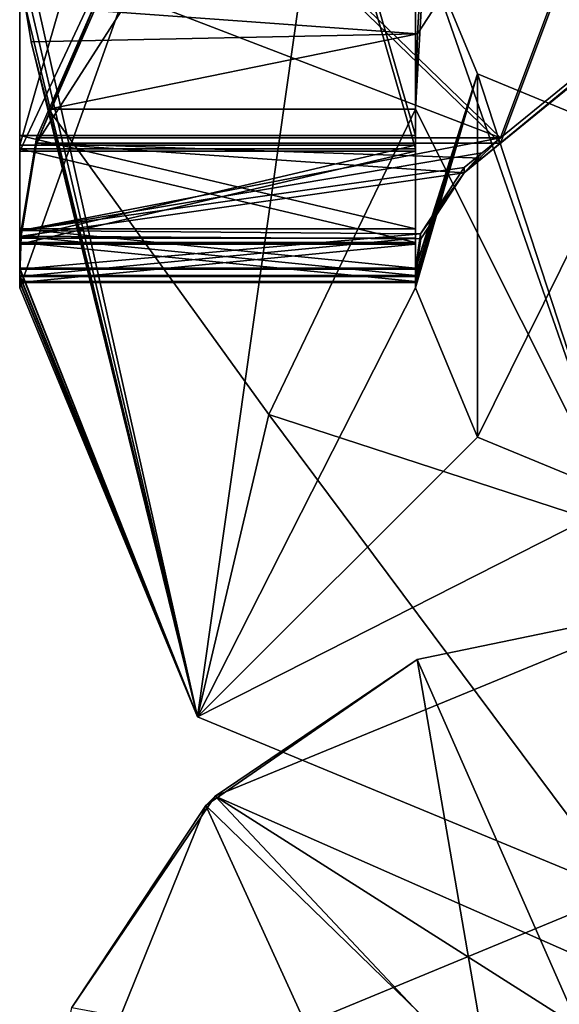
# Model space of a CAD drawing. Header units: millimetres. Extents: x -253 to 253, y -26 to 186.
# Tile 65 of 86: x 229.5 to 231.54, y -5.51 to -1.78. Entities that reach past the tile are written whole.
import ezdxf

# ---------------------------------------------------------------- set-up
doc = ezdxf.new("R2010")
doc.units = ezdxf.units.MM
doc.header["$LTSCALE"] = 52.148148
for name, color, linetype in [('1078', 7, 'CONTINUOUS'), ('1118', 7, 'CONTINUOUS'), ('1119', 7, 'CONTINUOUS'), ('715', 7, 'CONTINUOUS'), ('717', 7, 'CONTINUOUS'), ('720', 7, 'CONTINUOUS'), ('873', 7, 'CONTINUOUS'), ('874', 7, 'CONTINUOUS'), ('876', 7, 'CONTINUOUS'), ('877', 7, 'CONTINUOUS'), ('878', 7, 'CONTINUOUS'), ('879', 7, 'CONTINUOUS'), ('884', 7, 'CONTINUOUS'), ('885', 7, 'CONTINUOUS'), ('886', 7, 'CONTINUOUS'), ('887', 7, 'CONTINUOUS'), ('890', 7, 'CONTINUOUS'), ('891', 7, 'CONTINUOUS'), ('904', 7, 'CONTINUOUS'), ('905', 7, 'CONTINUOUS'), ('906', 7, 'CONTINUOUS'), ('908', 7, 'CONTINUOUS'), ('910', 7, 'CONTINUOUS'), ('911', 7, 'CONTINUOUS'), ('912', 7, 'CONTINUOUS'), ('913', 7, 'CONTINUOUS'), ('914', 7, 'CONTINUOUS'), ('915', 7, 'CONTINUOUS'), ('916', 7, 'CONTINUOUS'), ('918', 7, 'CONTINUOUS'), ('919', 7, 'CONTINUOUS'), ('923', 7, 'CONTINUOUS'), ('924', 7, 'CONTINUOUS'), ('925', 7, 'CONTINUOUS'), ('926', 7, 'CONTINUOUS'), ('927', 7, 'CONTINUOUS')]:
    doc.layers.add(name, color=color, linetype=linetype)

msp = doc.modelspace()

# ---------------------------------------------------------------- linework, layer by layer
at = {"layer": '1078', "linetype": 'Continuous'}
for points in [[(232, -5.5, -19.16), (232, -4, -19.16), (230.2406, -4.7239, -19.2057), (232, -5.5, -19.16)], [(229.6978, -5.5254, -19.2102), (231.2685, -5.8181, -19.2078), (230.2406, -4.7239, -19.2057), (229.6978, -5.5254, -19.2102)], [(231.5952, -5.5856, -19.1804), (232, -5.5, -19.16), (230.2406, -4.7239, -19.2057), (231.5952, -5.5856, -19.1804)], [(231.2685, -5.8181, -19.2078), (231.5952, -5.5856, -19.1804), (230.2406, -4.7239, -19.2057), (231.2685, -5.8181, -19.2078)]]:
    msp.add_3dface(points, dxfattribs=at)
at = {"layer": '1118', "linetype": 'Continuous'}
for points in [[(232, -4, -88.84), (231.6091, -5.5796, -88.8207), (231.0057, -4.2062, -88.8202), (232, -4, -88.84)], [(231.0057, -4.2062, -88.8202), (231.2812, -5.8048, -88.7931), (230.2056, -4.7593, -88.7932), (231.0057, -4.2062, -88.8202)], [(231.6091, -5.5796, -88.8207), (231.2812, -5.8048, -88.7931), (231.0057, -4.2062, -88.8202), (231.6091, -5.5796, -88.8207)], [(231, -6.5, -88.8501), (229.5, -6.5, -88.8501), (230.2056, -4.7593, -88.7932), (231, -6.5, -88.8501)], [(231.2812, -5.8048, -88.7931), (231, -6.5, -88.8501), (230.2056, -4.7593, -88.7932), (231.2812, -5.8048, -88.7931)]]:
    msp.add_3dface(points, dxfattribs=at)
at = {"layer": '1119', "linetype": 'Continuous'}
for points in [[(230.2406, -4.7239, -19.2057), (232, -4, -19.16), (231.0057, -4.2062, -88.8202), (230.2406, -4.7239, -19.2057)], [(232, -4, -19.16), (232, -4, -88.84), (231.0057, -4.2062, -88.8202), (232, -4, -19.16)], [(230.2406, -4.7239, -19.2057), (231.0057, -4.2062, -88.8202), (230.2056, -4.7593, -88.7932), (230.2406, -4.7239, -19.2057)], [(229.6978, -5.5254, -19.2102), (230.2406, -4.7239, -19.2057), (230.2056, -4.7593, -88.7932), (229.6978, -5.5254, -19.2102)], [(229.5, -6.5, -88.8501), (229.6978, -5.5254, -19.2102), (230.2056, -4.7593, -88.7932), (229.5, -6.5, -88.8501)]]:
    msp.add_3dface(points, dxfattribs=at)
at = {"layer": '715', "linetype": 'Continuous'}
msp.add_3dface([(230.2322, -5.7322, -269), (232, -6.5, -269), (232, -5, -269), (230.2322, -5.7322, -269)], dxfattribs=at)
at = {"layer": '717', "linetype": 'Continuous'}
for points in [[(230.2322, -5.7322, -335), (232, -5, -335), (231, -7.5, -335), (230.2322, -5.7322, -335)], [(231, -7.5, -335), (232, -5, -335), (231.2929, -6.7929, -335), (231, -7.5, -335)], [(231.2929, -6.7929, -335), (232, -5, -335), (232, -6.5, -335), (231.2929, -6.7929, -335)]]:
    msp.add_3dface(points, dxfattribs=at)
at = {"layer": '720', "linetype": 'Continuous'}
for points in [[(230.2322, -5.7322, -269), (232, -5, -269), (230.2322, -5.7322, -335), (230.2322, -5.7322, -269)], [(232, -5, -269), (232, -5, -335), (230.2322, -5.7322, -335), (232, -5, -269)]]:
    msp.add_3dface(points, dxfattribs=at)
at = {"layer": '873', "linetype": 'Continuous'}
for points in [[(231, -1.4195, -19.8004), (231.2929, 3, -19.1112), (231, -2.1195, -19.7975), (231, -1.4195, -19.8004)], [(231, -2.1195, -19.7975), (231.2929, 3, -19.1112), (231.0071, -1.8343, -19.6796), (231, -2.1195, -19.7975)], [(231.0071, -1.8343, -19.6796), (231.2929, 3, -19.1112), (231.0835, -1.7179, -19.3992), (231.0071, -1.8343, -19.6796)]]:
    msp.add_3dface(points, dxfattribs=at)
at = {"layer": '874', "linetype": 'Continuous'}
for points in [[(231, 3, -19.8183), (231, -1.4195, -19.8004), (231, -2.7215, -340.2977), (231, 3, -19.8183)], [(231, 2.9805, -339.8209), (231, 3, -19.8183), (231, -2.2195, -339.7998), (231, 2.9805, -339.8209)], [(231, -2.2195, -339.7998), (231, 3, -19.8183), (231, -2.5736, -339.9448), (231, -2.2195, -339.7998)], [(231, -2.5736, -339.9448), (231, 3, -19.8183), (231, -2.7215, -340.2977), (231, -2.5736, -339.9448)]]:
    msp.add_3dface(points, dxfattribs=at)
at = {"layer": '876', "linetype": 'Continuous'}
for points in [[(229.5, -1.4195, -19.8004), (229.5, 2.9805, -339.8209), (229.5, -2.2195, -339.7998), (229.5, -1.4195, -19.8004)], [(229.5, -2.7215, -340.2977), (229.5, -1.4195, -19.8004), (229.5, -2.5736, -339.9448), (229.5, -2.7215, -340.2977)], [(229.5, -2.5736, -339.9448), (229.5, -1.4195, -19.8004), (229.5, -2.2195, -339.7998), (229.5, -2.5736, -339.9448)]]:
    msp.add_3dface(points, dxfattribs=at)
at = {"layer": '877', "linetype": 'Continuous'}
for points in [[(229.5052, -1.5733, -19.6387), (229.5, -1.4195, -19.8004), (230.1737, -4.423, -358.791), (229.5052, -1.5733, -19.6387)], [(229.5, -1.4195, -19.8004), (229.5, -2.7215, -340.2977), (230.1737, -4.423, -358.791), (229.5, -1.4195, -19.8004)], [(229.5207, -1.7261, -19.4781), (229.5052, -1.5733, -19.6387), (230.1737, -4.423, -358.791), (229.5207, -1.7261, -19.4781)], [(229.5207, -1.7261, -19.4781), (230.1737, -4.423, -358.791), (229.5435, -1.8643, -19.7069), (229.5207, -1.7261, -19.4781)], [(229.5435, -1.8643, -19.7069), (230.1737, -4.423, -358.791), (229.6091, -2.1195, -19.7975), (229.5435, -1.8643, -19.7069)], [(229.6091, -2.1195, -19.7975), (230.1737, -4.423, -358.791), (230.4435, -3.2769, -19.7928), (229.6091, -2.1195, -19.7975)], [(230.1737, -4.423, -358.791), (229.5, -2.7215, -340.2977), (229.5, -2.7256, -341.2977), (230.1737, -4.423, -358.791)], [(229.5, -2.7499, -347.2977), (230.1737, -4.423, -358.791), (229.5, -2.7256, -341.2977), (229.5, -2.7499, -347.2977)], [(229.5, -2.754, -348.2977), (230.1737, -4.423, -358.791), (229.5, -2.7499, -347.2977), (229.5, -2.754, -348.2977)], [(229.5, -2.7723, -352.7976), (230.1737, -4.423, -358.791), (229.5, -2.754, -348.2977), (229.5, -2.7723, -352.7976)], [(229.5, -2.7763, -353.7976), (230.1737, -4.423, -358.791), (229.5, -2.7723, -352.7976), (229.5, -2.7763, -353.7976)], [(229.5, -2.7967, -358.7976), (230.1737, -4.423, -358.791), (229.5, -2.7763, -353.7976), (229.5, -2.7967, -358.7976)], [(230.1737, -4.423, -358.791), (231.8, -5.0966, -358.7882), (230.4435, -3.2769, -19.7928), (230.1737, -4.423, -358.791)], [(231.8, -5.0966, -358.7882), (231.8, -3.7195, -19.791), (230.4435, -3.2769, -19.7928), (231.8, -5.0966, -358.7882)]]:
    msp.add_3dface(points, dxfattribs=at)
at = {"layer": '878', "linetype": 'Continuous'}
for points in [[(231.8, -3.7195, -19.791), (231, -1.4195, -19.8004), (231, -2.1195, -19.7975), (231.8, -3.7195, -19.791)], [(231, -1.4195, -19.8004), (231.8, -3.7195, -19.791), (231.2343, -1.9852, -19.7981), (231, -1.4195, -19.8004)], [(231.2343, -1.9852, -19.7981), (231.8, -3.7195, -19.791), (231.8, -2.2195, -19.7971), (231.2343, -1.9852, -19.7981)], [(231, -2.1195, -19.7975), (229.6091, -2.1195, -19.7975), (230.4435, -3.2769, -19.7928), (231, -2.1195, -19.7975)], [(231.8, -3.7195, -19.791), (231, -2.1195, -19.7975), (230.4435, -3.2769, -19.7928), (231.8, -3.7195, -19.791)]]:
    msp.add_3dface(points, dxfattribs=at)
at = {"layer": '879', "linetype": 'Continuous'}
for points in [[(229.5207, -1.7261, -19.4781), (231.0071, -1.8343, -19.6796), (231.0835, -1.7179, -19.3992), (229.5207, -1.7261, -19.4781)], [(231.0071, -1.8343, -19.6796), (229.5207, -1.7261, -19.4781), (229.5435, -1.8643, -19.7069), (231.0071, -1.8343, -19.6796)], [(231.0071, -1.8343, -19.6796), (229.5435, -1.8643, -19.7069), (229.6091, -2.1195, -19.7975), (231.0071, -1.8343, -19.6796)], [(231, -2.1195, -19.7975), (231.0071, -1.8343, -19.6796), (229.6091, -2.1195, -19.7975), (231, -2.1195, -19.7975)]]:
    msp.add_3dface(points, dxfattribs=at)
at = {"layer": '884', "linetype": 'Continuous'}
for points in [[(231, -2.7215, -340.2977), (231, -1.4195, -19.8004), (231.2343, -1.9852, -19.7981), (231, -2.7215, -340.2977)], [(231, -2.7215, -340.2977), (231.2343, -1.9852, -19.7981), (231, -2.7256, -341.2977), (231, -2.7215, -340.2977)], [(231, -2.7763, -353.7976), (231.2343, -1.9852, -19.7981), (231, -2.7967, -358.7976), (231, -2.7763, -353.7976)], [(231.2343, -1.9852, -19.7981), (231, -2.7763, -353.7976), (231, -2.7723, -352.7976), (231.2343, -1.9852, -19.7981)], [(231, -2.7967, -358.7976), (231.2343, -1.9852, -19.7981), (231.2343, -3.3623, -358.7953), (231, -2.7967, -358.7976)], [(231, -2.7256, -341.2977), (231.2343, -1.9852, -19.7981), (231, -2.7499, -347.2977), (231, -2.7256, -341.2977)], [(231, -2.7499, -347.2977), (231.2343, -1.9852, -19.7981), (231, -2.754, -348.2977), (231, -2.7499, -347.2977)], [(231, -2.754, -348.2977), (231.2343, -1.9852, -19.7981), (231, -2.7723, -352.7976), (231, -2.754, -348.2977)], [(231.2343, -1.9852, -19.7981), (231.8, -2.2195, -19.7971), (231.2343, -3.3623, -358.7953), (231.2343, -1.9852, -19.7981)], [(231.2343, -3.3623, -358.7953), (231.8, -2.2195, -19.7971), (231.8, -3.5966, -358.7943), (231.2343, -3.3623, -358.7953)]]:
    msp.add_3dface(points, dxfattribs=at)
at = {"layer": '885', "linetype": 'Continuous'}
for points in [[(231, 1.2745, -354.4606), (231, -2.7967, -358.7976), (231, 1.4196, -354.8147), (231, 1.2745, -354.4606)], [(231, 1.4196, -354.8147), (231, -2.7967, -358.7976), (231, 1.4033, -358.8146), (231, 1.4196, -354.8147)], [(231, 0.9216, -354.3127), (231, -2.7967, -358.7976), (231, 1.2745, -354.4606), (231, 0.9216, -354.3127)], [(231, -2.2784, -354.2997), (231, -2.7967, -358.7976), (231, 0.9216, -354.3127), (231, -2.2784, -354.2997)], [(231, -2.6313, -354.1518), (231, -2.7967, -358.7976), (231, -2.2784, -354.2997), (231, -2.6313, -354.1518)], [(231, -2.7763, -353.7976), (231, -2.7967, -358.7976), (231, -2.6313, -354.1518), (231, -2.7763, -353.7976)]]:
    msp.add_3dface(points, dxfattribs=at)
at = {"layer": '886', "linetype": 'Continuous'}
for points in [[(231, -2.6313, -354.1518), (231, -2.2784, -354.2997), (229.5, -2.6313, -354.1518), (231, -2.6313, -354.1518)], [(231, -2.2784, -354.2997), (229.5, -2.2784, -354.2997), (229.5, -2.6313, -354.1518), (231, -2.2784, -354.2997)], [(229.5, -2.7763, -353.7976), (231, -2.7763, -353.7976), (231, -2.6313, -354.1518), (229.5, -2.7763, -353.7976)], [(229.5, -2.7763, -353.7976), (231, -2.6313, -354.1518), (229.5, -2.6313, -354.1518), (229.5, -2.7763, -353.7976)]]:
    msp.add_3dface(points, dxfattribs=at)
at = {"layer": '887', "linetype": 'Continuous'}
for points in [[(229.5, 1.4033, -358.8146), (229.5, -2.2784, -354.2997), (229.5, 1.4196, -354.8147), (229.5, 1.4033, -358.8146)], [(229.5, 1.4196, -354.8147), (229.5, -2.2784, -354.2997), (229.5, 1.2745, -354.4606), (229.5, 1.4196, -354.8147)], [(229.5, -2.7967, -358.7976), (229.5, -2.6313, -354.1518), (229.5, 1.4033, -358.8146), (229.5, -2.7967, -358.7976)], [(229.5, -2.6313, -354.1518), (229.5, -2.2784, -354.2997), (229.5, 1.4033, -358.8146), (229.5, -2.6313, -354.1518)], [(229.5, 1.2745, -354.4606), (229.5, -2.2784, -354.2997), (229.5, 0.9216, -354.3127), (229.5, 1.2745, -354.4606)], [(229.5, -2.7967, -358.7976), (229.5, -2.7763, -353.7976), (229.5, -2.6313, -354.1518), (229.5, -2.7967, -358.7976)]]:
    msp.add_3dface(points, dxfattribs=at)
at = {"layer": '890', "linetype": 'Continuous'}
for points in [[(231, -2.2784, -354.2997), (231, 0.9216, -354.3127), (229.5, -2.2784, -354.2997), (231, -2.2784, -354.2997)], [(229.5, -2.2784, -354.2997), (231, 0.9216, -354.3127), (229.5, 0.9216, -354.3127), (229.5, -2.2784, -354.2997)]]:
    msp.add_3dface(points, dxfattribs=at)
at = {"layer": '891', "linetype": 'Continuous'}
for points in [[(230.1737, -4.423, -358.791), (229.5, -2.7967, -358.7976), (231, 1.4033, -358.8146), (230.1737, -4.423, -358.791)], [(231, 1.4033, -358.8146), (229.5, -2.7967, -358.7976), (229.5, 1.4033, -358.8146), (231, 1.4033, -358.8146)], [(231, -2.7967, -358.7976), (230.1737, -4.423, -358.791), (231, 1.4033, -358.8146), (231, -2.7967, -358.7976)], [(230.1737, -4.423, -358.791), (231, -2.7967, -358.7976), (231.2343, -3.3623, -358.7953), (230.1737, -4.423, -358.791)], [(230.1737, -4.423, -358.791), (231.2343, -3.3623, -358.7953), (231.8, -3.5966, -358.7943), (230.1737, -4.423, -358.791)], [(231.8, -5.0966, -358.7882), (230.1737, -4.423, -358.791), (231.8, -3.5966, -358.7943), (231.8, -5.0966, -358.7882)]]:
    msp.add_3dface(points, dxfattribs=at)
at = {"layer": '904', "linetype": 'Continuous'}
for points in [[(229.5, -2.7763, -353.7976), (229.5, -2.7723, -352.7976), (231, -2.7723, -352.7976), (229.5, -2.7763, -353.7976)], [(231, -2.7763, -353.7976), (229.5, -2.7763, -353.7976), (231, -2.7723, -352.7976), (231, -2.7763, -353.7976)]]:
    msp.add_3dface(points, dxfattribs=at)
at = {"layer": '905', "linetype": 'Continuous'}
for points in [[(231, -2.2703, -352.2997), (231, -2.6244, -352.4447), (229.5, -2.2703, -352.2997), (231, -2.2703, -352.2997)], [(229.5, -2.2703, -352.2997), (231, -2.6244, -352.4447), (229.5, -2.6244, -352.4447), (229.5, -2.2703, -352.2997)], [(231, -2.7723, -352.7976), (229.5, -2.7723, -352.7976), (229.5, -2.6244, -352.4447), (231, -2.7723, -352.7976)], [(231, -2.6244, -352.4447), (231, -2.7723, -352.7976), (229.5, -2.6244, -352.4447), (231, -2.6244, -352.4447)]]:
    msp.add_3dface(points, dxfattribs=at)
at = {"layer": '906', "linetype": 'Continuous'}
for points in [[(229.5, 2.9439, -348.8208), (229.5, -2.2703, -352.2997), (229.5, -2.256, -348.7997), (229.5, 2.9439, -348.8208)], [(229.5, -2.2703, -352.2997), (229.5, 2.9439, -348.8208), (229.5, 2.9297, -352.3208), (229.5, -2.2703, -352.2997)], [(229.5, -2.2703, -352.2997), (229.5, -2.6244, -352.4447), (229.5, -2.256, -348.7997), (229.5, -2.2703, -352.2997)], [(229.5, -2.256, -348.7997), (229.5, -2.6244, -352.4447), (229.5, -2.609, -348.6518), (229.5, -2.256, -348.7997)], [(229.5, -2.7723, -352.7976), (229.5, -2.754, -348.2977), (229.5, -2.609, -348.6518), (229.5, -2.7723, -352.7976)], [(229.5, -2.6244, -352.4447), (229.5, -2.7723, -352.7976), (229.5, -2.609, -348.6518), (229.5, -2.6244, -352.4447)]]:
    msp.add_3dface(points, dxfattribs=at)
at = {"layer": '908', "linetype": 'Continuous'}
for points in [[(231, 2.9297, -352.3208), (231, 2.9439, -348.8208), (231, -2.256, -348.7997), (231, 2.9297, -352.3208)], [(231, -2.2703, -352.2997), (231, 2.9297, -352.3208), (231, -2.256, -348.7997), (231, -2.2703, -352.2997)], [(231, -2.609, -348.6518), (231, -2.2703, -352.2997), (231, -2.256, -348.7997), (231, -2.609, -348.6518)], [(231, -2.6244, -352.4447), (231, -2.2703, -352.2997), (231, -2.609, -348.6518), (231, -2.6244, -352.4447)], [(231, -2.754, -348.2977), (231, -2.6244, -352.4447), (231, -2.609, -348.6518), (231, -2.754, -348.2977)], [(231, -2.754, -348.2977), (231, -2.7723, -352.7976), (231, -2.6244, -352.4447), (231, -2.754, -348.2977)]]:
    msp.add_3dface(points, dxfattribs=at)
at = {"layer": '910', "linetype": 'Continuous'}
for points in [[(231, -2.2703, -352.2997), (229.5, -2.2703, -352.2997), (229.5, 2.9297, -352.3208), (231, -2.2703, -352.2997)], [(231, -2.2703, -352.2997), (229.5, 2.9297, -352.3208), (231, 2.9297, -352.3208), (231, -2.2703, -352.2997)]]:
    msp.add_3dface(points, dxfattribs=at)
at = {"layer": '911', "linetype": 'Continuous'}
for points in [[(229.5, -2.256, -348.7997), (229.5, -2.609, -348.6518), (231, -2.256, -348.7997), (229.5, -2.256, -348.7997)], [(229.5, -2.609, -348.6518), (231, -2.609, -348.6518), (231, -2.256, -348.7997), (229.5, -2.609, -348.6518)], [(229.5, -2.754, -348.2977), (231, -2.754, -348.2977), (231, -2.609, -348.6518), (229.5, -2.754, -348.2977)], [(229.5, -2.609, -348.6518), (229.5, -2.754, -348.2977), (231, -2.609, -348.6518), (229.5, -2.609, -348.6518)]]:
    msp.add_3dface(points, dxfattribs=at)
at = {"layer": '912', "linetype": 'Continuous'}
for points in [[(229.5, 2.9439, -348.8208), (229.5, -2.256, -348.7997), (231, 2.9439, -348.8208), (229.5, 2.9439, -348.8208)], [(231, 2.9439, -348.8208), (229.5, -2.256, -348.7997), (231, -2.256, -348.7997), (231, 2.9439, -348.8208)]]:
    msp.add_3dface(points, dxfattribs=at)
at = {"layer": '913', "linetype": 'Continuous'}
for points in [[(229.5, -2.754, -348.2977), (229.5, -2.7499, -347.2977), (231, -2.7499, -347.2977), (229.5, -2.754, -348.2977)], [(229.5, -2.754, -348.2977), (231, -2.7499, -347.2977), (231, -2.754, -348.2977), (229.5, -2.754, -348.2977)]]:
    msp.add_3dface(points, dxfattribs=at)
at = {"layer": '914', "linetype": 'Continuous'}
for points in [[(229.5054, -2.6014, -346.944), (229.5635, -2.2479, -346.7997), (231.1842, -2.3603, -346.812), (229.5054, -2.6014, -346.944)], [(231.1842, -2.3603, -346.812), (229.5635, -2.2479, -346.7997), (231.2525, -2.3047, -346.8027), (231.1842, -2.3603, -346.812)], [(231.2525, -2.3047, -346.8027), (229.5635, -2.2479, -346.7997), (231.3221, -2.2479, -346.7997), (231.2525, -2.3047, -346.8027)], [(231.0196, -2.6103, -346.9531), (229.5054, -2.6014, -346.944), (231.1842, -2.3603, -346.812), (231.0196, -2.6103, -346.9531)], [(231, -2.7499, -347.2977), (229.5, -2.7499, -347.2977), (229.5054, -2.6014, -346.944), (231, -2.7499, -347.2977)], [(231, -2.7499, -347.2977), (229.5054, -2.6014, -346.944), (231.0196, -2.6103, -346.9531), (231, -2.7499, -347.2977)]]:
    msp.add_3dface(points, dxfattribs=at)
at = {"layer": '915', "linetype": 'Continuous'}
for points in [[(229.5635, -2.2479, -346.7997), (229.5635, -2.2276, -341.7998), (229.8161, -1.6484, -341.8021), (229.5635, -2.2479, -346.7997)], [(229.8161, -1.6687, -346.8021), (229.5635, -2.2479, -346.7997), (229.8161, -1.6484, -341.8021), (229.8161, -1.6687, -346.8021)], [(229.5635, -2.2479, -346.7997), (229.5054, -2.6014, -346.944), (229.5635, -2.2276, -341.7998), (229.5635, -2.2479, -346.7997)], [(229.5635, -2.2276, -341.7998), (229.5054, -2.6014, -346.944), (229.5055, -2.5788, -341.6536), (229.5635, -2.2276, -341.7998)], [(229.5, -2.7499, -347.2977), (229.5, -2.7256, -341.2977), (229.5055, -2.5788, -341.6536), (229.5, -2.7499, -347.2977)], [(229.5054, -2.6014, -346.944), (229.5, -2.7499, -347.2977), (229.5055, -2.5788, -341.6536), (229.5054, -2.6014, -346.944)]]:
    msp.add_3dface(points, dxfattribs=at)
at = {"layer": '916', "linetype": 'Continuous'}
for points in [[(232.365, 0.5566, -341.8111), (230.2369, -1.177, -341.804), (231.3221, -2.2276, -341.7998), (232.365, 0.5566, -341.8111)], [(233.3123, -0.6064, -341.8063), (232.365, 0.5566, -341.8111), (231.3221, -2.2276, -341.7998), (233.3123, -0.6064, -341.8063)], [(230.2369, -1.177, -341.804), (229.8161, -1.6484, -341.8021), (231.3221, -2.2276, -341.7998), (230.2369, -1.177, -341.804)], [(229.8161, -1.6484, -341.8021), (229.5635, -2.2276, -341.7998), (231.3221, -2.2276, -341.7998), (229.8161, -1.6484, -341.8021)]]:
    msp.add_3dface(points, dxfattribs=at)
at = {"layer": '918', "linetype": 'Continuous'}
for points in [[(231.3221, -2.2479, -346.7997), (230.2369, -1.1973, -346.804), (232.365, 0.5363, -346.811), (231.3221, -2.2479, -346.7997)], [(231.3221, -2.2479, -346.7997), (232.365, 0.5363, -346.811), (233.3123, -0.6267, -346.8063), (231.3221, -2.2479, -346.7997)], [(231.3221, -2.2479, -346.7997), (229.5635, -2.2479, -346.7997), (230.2369, -1.1973, -346.804), (231.3221, -2.2479, -346.7997)], [(229.5635, -2.2479, -346.7997), (229.8161, -1.6687, -346.8021), (230.2369, -1.1973, -346.804), (229.5635, -2.2479, -346.7997)]]:
    msp.add_3dface(points, dxfattribs=at)
at = {"layer": '919', "linetype": 'Continuous'}
for points in [[(231.1842, -2.3603, -346.812), (233.7, -0.3089, -346.3076), (233.7, -0.2926, -342.3076), (231.1842, -2.3603, -346.812)], [(233.5864, -0.3837, -341.9537), (231.1842, -2.3603, -346.812), (233.7, -0.2926, -342.3076), (233.5864, -0.3837, -341.9537)], [(231.1842, -2.3603, -346.812), (231.2525, -2.3047, -346.8027), (233.7, -0.3089, -346.3076), (231.1842, -2.3603, -346.812)], [(233.7, -0.3089, -346.3076), (231.2525, -2.3047, -346.8027), (233.5864, -0.4028, -346.6607), (233.7, -0.3089, -346.3076)], [(233.3123, -0.6064, -341.8063), (231.1842, -2.3603, -346.812), (233.5864, -0.3837, -341.9537), (233.3123, -0.6064, -341.8063)], [(231.2525, -2.3047, -346.8027), (231.3221, -2.2479, -346.7997), (233.5864, -0.4028, -346.6607), (231.2525, -2.3047, -346.8027)], [(231.3221, -2.2479, -346.7997), (233.3123, -0.6267, -346.8063), (233.5864, -0.4028, -346.6607), (231.3221, -2.2479, -346.7997)], [(231.1842, -2.3603, -346.812), (233.3123, -0.6064, -341.8063), (231.3221, -2.2276, -341.7998), (231.1842, -2.3603, -346.812)], [(231.1842, -2.3603, -346.812), (231.3221, -2.2276, -341.7998), (231.2525, -2.2843, -341.7963), (231.1842, -2.3603, -346.812)], [(231.1842, -2.3399, -341.7865), (231.1842, -2.3603, -346.812), (231.2525, -2.2843, -341.7963), (231.1842, -2.3399, -341.7865)]]:
    msp.add_3dface(points, dxfattribs=at)
at = {"layer": '923', "linetype": 'Continuous'}
for points in [[(231.1842, -2.3603, -346.812), (231.1842, -2.3399, -341.7865), (231.0186, -2.5921, -341.6398), (231.1842, -2.3603, -346.812)], [(231.0196, -2.6103, -346.9531), (231.1842, -2.3603, -346.812), (231.0186, -2.5921, -341.6398), (231.0196, -2.6103, -346.9531)], [(231, -2.7256, -341.2977), (231.0196, -2.6103, -346.9531), (231.0186, -2.5921, -341.6398), (231, -2.7256, -341.2977)], [(231, -2.7256, -341.2977), (231, -2.7499, -347.2977), (231.0196, -2.6103, -346.9531), (231, -2.7256, -341.2977)]]:
    msp.add_3dface(points, dxfattribs=at)
at = {"layer": '924', "linetype": 'Continuous'}
for points in [[(229.5635, -2.2276, -341.7998), (229.5055, -2.5788, -341.6536), (231.3221, -2.2276, -341.7998), (229.5635, -2.2276, -341.7998)], [(231.3221, -2.2276, -341.7998), (229.5055, -2.5788, -341.6536), (231.2525, -2.2843, -341.7963), (231.3221, -2.2276, -341.7998)], [(229.5055, -2.5788, -341.6536), (231.1842, -2.3399, -341.7865), (231.2525, -2.2843, -341.7963), (229.5055, -2.5788, -341.6536)], [(231.1842, -2.3399, -341.7865), (229.5055, -2.5788, -341.6536), (231.0186, -2.5921, -341.6398), (231.1842, -2.3399, -341.7865)], [(229.5055, -2.5788, -341.6536), (229.5, -2.7256, -341.2977), (231.0186, -2.5921, -341.6398), (229.5055, -2.5788, -341.6536)], [(229.5, -2.7256, -341.2977), (231, -2.7256, -341.2977), (231.0186, -2.5921, -341.6398), (229.5, -2.7256, -341.2977)]]:
    msp.add_3dface(points, dxfattribs=at)
at = {"layer": '925', "linetype": 'Continuous'}
for points in [[(229.5, -2.7215, -340.2977), (231, -2.7215, -340.2977), (229.5, -2.7256, -341.2977), (229.5, -2.7215, -340.2977)], [(229.5, -2.7256, -341.2977), (231, -2.7215, -340.2977), (231, -2.7256, -341.2977), (229.5, -2.7256, -341.2977)]]:
    msp.add_3dface(points, dxfattribs=at)
at = {"layer": '926', "linetype": 'Continuous'}
for points in [[(231, -2.2195, -339.7998), (231, -2.5736, -339.9448), (229.5, -2.2195, -339.7998), (231, -2.2195, -339.7998)], [(231, -2.5736, -339.9448), (229.5, -2.5736, -339.9448), (229.5, -2.2195, -339.7998), (231, -2.5736, -339.9448)], [(231, -2.5736, -339.9448), (231, -2.7215, -340.2977), (229.5, -2.5736, -339.9448), (231, -2.5736, -339.9448)], [(231, -2.7215, -340.2977), (229.5, -2.7215, -340.2977), (229.5, -2.5736, -339.9448), (231, -2.7215, -340.2977)]]:
    msp.add_3dface(points, dxfattribs=at)
at = {"layer": '927', "linetype": 'Continuous'}
for points in [[(231, 2.9805, -339.8209), (231, -2.2195, -339.7998), (229.5, 2.9805, -339.8209), (231, 2.9805, -339.8209)], [(229.5, 2.9805, -339.8209), (231, -2.2195, -339.7998), (229.5, -2.2195, -339.7998), (229.5, 2.9805, -339.8209)]]:
    msp.add_3dface(points, dxfattribs=at)

doc.saveas('drawing.dxf')
